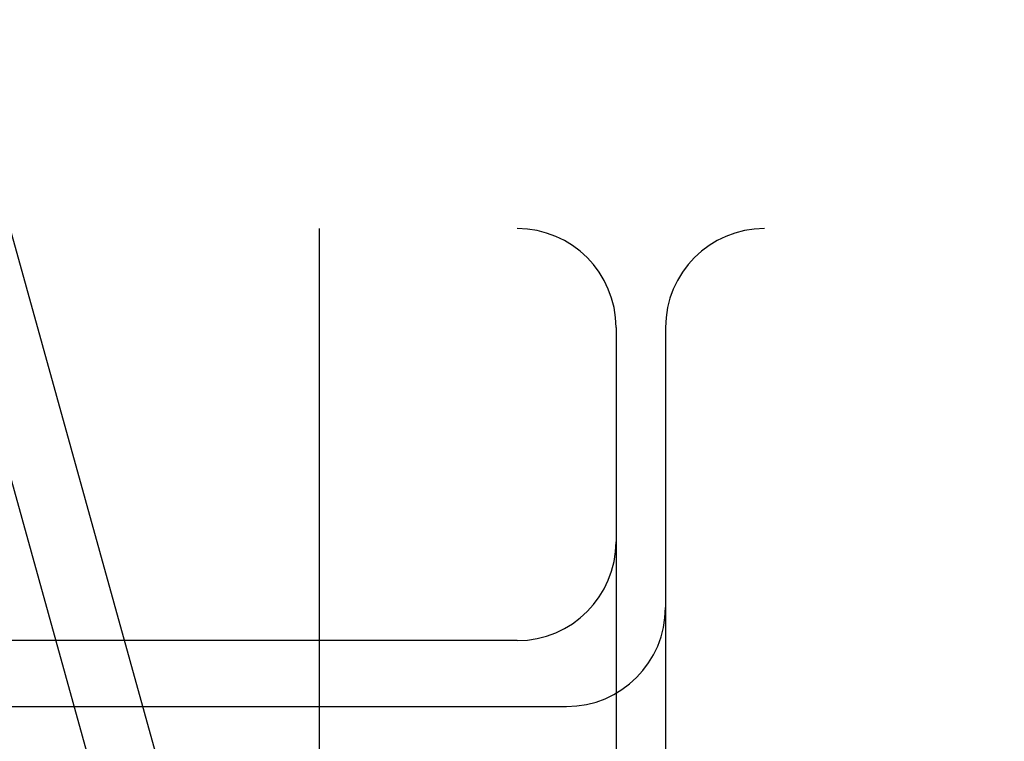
# Model space of a CAD drawing. Header units: inches. Extents: x 0 to 215, y 0 to 139.
# Tile 77 of 96: x 67.058 to 67.207, y 53.423 to 53.533. Entities that reach past the tile are written whole.
import ezdxf

# ---------------------------------------------------------------- set-up
doc = ezdxf.new("R2010")
doc.units = ezdxf.units.IN
doc.header["$LTSCALE"] = 11.804375
doc.header["$MEASUREMENT"] = 0
doc.linetypes.add('HIDDEN', pattern=[0.2, 0.1, -0.1])
doc.layers.add('DEFAULT_2', color=8, linetype='HIDDEN')

msp = doc.modelspace()

# ---------------------------------------------------------------- linework, layer by layer
at = {"layer": 'DEFAULT_2', "color": 8, "linetype": 'HIDDEN'}
for p, q in [((67.04735, 53.53255), (67.09825, 53.3495)), ((67.08861, 53.34682), (67.03772, 53.52986)), ((68.77066, 53.50084), (66.27568, 53.50084)), ((67.10316, 53.37584), (67.10316, 53.50084)), ((67.14816, 53.48584), (67.14816, 53.39084)), ((67.15566, 53.48584), (67.15566, 53.39084)), ((67.13316, 53.43834), (67.02316, 53.43834)), ((67.02316, 53.42834), (67.14066, 53.42834))]:
    msp.add_line(p, q, dxfattribs=at)
for centre, start, end in [((67.13316, 53.48584), 0, 90), ((67.17066, 53.48584), 90, 180), ((67.13316, 53.45334), 270, 360), ((67.14066, 53.44334), 270, 360)]:
    msp.add_arc(centre, 0.015, start, end, dxfattribs=at)

doc.saveas('drawing.dxf')
